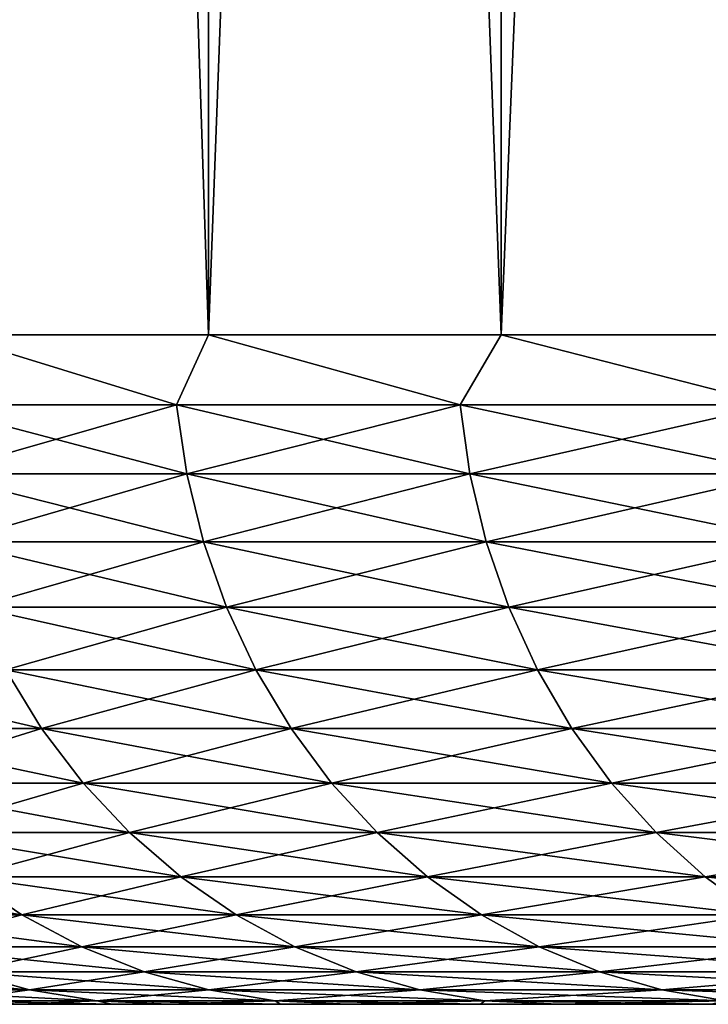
# Model space of a CAD drawing. Header units: metres. Extents: x -105 to 105, y -72 to 59.
# Tile 25 of 256: x -102.91 to -101.37, y 39.95 to 42.16. Entities that reach past the tile are written whole.
import ezdxf

# ---------------------------------------------------------------- set-up
doc = ezdxf.new("R2010")
doc.units = ezdxf.units.M
doc.layers.add('solid_509431_AD150_SW0001', color=7, linetype='CONTINUOUS')

msp = doc.modelspace()

# ---------------------------------------------------------------- linework, layer by layer
at = {"layer": 'solid_509431_AD150_SW0001'}
for points in [[(-103.071503, 41.450001, -10.582575), (-103.071442, 58.950001, -10.582732), (-102.489532, 58.950001, -12.013559)], [(-103.071503, 41.450001, -10.582575), (-102.489532, 58.950001, -12.013559), (-102.489502, 41.450001, -12.013629)], [(-103.071503, 41.450001, 10.582561), (-102.48951, 41.450001, 12.013616), (-103.071426, 58.950001, 10.582761)], [(-102.48951, 41.450001, 12.013616), (-102.48951, 58.950001, 12.013607), (-103.071426, 58.950001, 10.582761)], [(-102.489502, 41.450001, -12.013629), (-102.489532, 58.950001, -12.013559), (-101.834694, 58.950001, -13.412642)], [(-101.83461, 41.450001, 13.412812), (-101.834679, 58.950001, 13.412672), (-102.48951, 58.950001, 12.013607)], [(-102.48951, 41.450001, 12.013616), (-101.83461, 41.450001, 13.412812), (-102.48951, 58.950001, 12.013607)], [(-102.489502, 41.450001, -12.013629), (-101.834694, 58.950001, -13.412642), (-101.83461, 41.450001, -13.412825)], [(-101.83461, 41.450001, -13.412825), (-101.834694, 58.950001, -13.412642), (-101.108398, 58.950001, -14.776716)], [(-101.108559, 41.450001, 14.77644), (-101.108376, 58.950001, 14.776755), (-101.834679, 58.950001, 13.412672)], [(-101.83461, 41.450001, 13.412812), (-101.108559, 41.450001, 14.77644), (-101.834679, 58.950001, 13.412672)], [(-101.83461, 41.450001, -13.412825), (-101.108398, 58.950001, -14.776716), (-101.108551, 41.450001, -14.776453)], [(-102.56118, 41.293209, -11.827435), (-103.124855, 41.293209, -10.416304), (-103.071503, 41.450001, -10.582575)], [(-103.124855, 41.293209, 10.416304), (-102.56118, 41.293209, 11.827435), (-103.071503, 41.450001, 10.582561)], [(-102.56118, 41.293209, -11.827435), (-103.071503, 41.450001, -10.582575), (-102.489502, 41.450001, -12.013629)], [(-102.56118, 41.293209, 11.827435), (-102.48951, 41.450001, 12.013616), (-103.071503, 41.450001, 10.582561)], [(-101.926758, 41.293209, -13.208206), (-102.56118, 41.293209, -11.827435), (-102.489502, 41.450001, -12.013629)], [(-102.56118, 41.293209, 11.827435), (-101.926758, 41.293209, 13.208206), (-102.48951, 41.450001, 12.013616)], [(-101.926758, 41.293209, 13.208206), (-101.83461, 41.450001, 13.412812), (-102.48951, 41.450001, 12.013616)], [(-101.926758, 41.293209, -13.208206), (-102.489502, 41.450001, -12.013629), (-101.83461, 41.450001, -13.412825)], [(-101.223213, 41.293209, -14.555071), (-101.926758, 41.293209, -13.208206), (-101.83461, 41.450001, -13.412825)], [(-101.926758, 41.293209, 13.208206), (-101.223213, 41.293209, 14.555071), (-101.83461, 41.450001, 13.412812)], [(-101.223213, 41.293209, -14.555071), (-101.83461, 41.450001, -13.412825), (-101.108551, 41.450001, -14.776453)], [(-101.223213, 41.293209, 14.555071), (-101.108559, 41.450001, 14.77644), (-101.83461, 41.450001, 13.412812)], [(-103.101791, 41.137978, -10.407763), (-103.124855, 41.293209, -10.416304), (-102.56118, 41.293209, -11.827435)], [(-102.538582, 41.137978, 11.817737), (-102.56118, 41.293209, 11.827435), (-103.124855, 41.293209, 10.416304)], [(-102.538582, 41.137978, 11.817737), (-103.124855, 41.293209, 10.416304), (-103.101791, 41.137978, 10.407763)], [(-103.101791, 41.137978, -10.407763), (-102.56118, 41.293209, -11.827435), (-102.538582, 41.137978, -11.817737)], [(-102.538582, 41.137978, -11.817737), (-102.56118, 41.293209, -11.827435), (-101.926758, 41.293209, -13.208206)], [(-101.904678, 41.137978, 13.197374), (-101.926758, 41.293209, 13.208206), (-102.56118, 41.293209, 11.827435)], [(-101.904678, 41.137978, 13.197374), (-102.56118, 41.293209, 11.827435), (-102.538582, 41.137978, 11.817737)], [(-102.538582, 41.137978, -11.817737), (-101.926758, 41.293209, -13.208206), (-101.904678, 41.137978, -13.197374)], [(-101.904678, 41.137978, -13.197374), (-101.926758, 41.293209, -13.208206), (-101.223213, 41.293209, -14.555071)], [(-101.201714, 41.137978, 14.543136), (-101.223213, 41.293209, 14.555071), (-101.926758, 41.293209, 13.208206)], [(-101.201714, 41.137978, 14.543136), (-101.926758, 41.293209, 13.208206), (-101.904678, 41.137978, 13.197374)], [(-101.904678, 41.137978, -13.197374), (-101.223213, 41.293209, -14.555071), (-101.201714, 41.137978, -14.543136)], [(-103.101791, 41.137978, -10.407763), (-102.538582, 41.137978, -11.817737), (-103.063629, 40.986176, -10.393626)], [(-103.101791, 41.137978, 10.407763), (-103.063629, 40.986176, 10.393626), (-102.501183, 40.986176, 11.801685)], [(-102.538582, 41.137978, 11.817737), (-103.101791, 41.137978, 10.407763), (-102.501183, 40.986176, 11.801685)], [(-102.538582, 41.137978, -11.817737), (-102.501183, 40.986176, -11.801685), (-103.063629, 40.986176, -10.393626)], [(-102.538582, 41.137978, -11.817737), (-101.904678, 41.137978, -13.197374), (-102.501183, 40.986176, -11.801685)], [(-102.538582, 41.137978, 11.817737), (-102.501183, 40.986176, 11.801685), (-101.868134, 40.986176, 13.17945)], [(-101.904678, 41.137978, 13.197374), (-102.538582, 41.137978, 11.817737), (-101.868134, 40.986176, 13.17945)], [(-101.904678, 41.137978, -13.197374), (-101.868134, 40.986176, -13.17945), (-102.501183, 40.986176, -11.801685)], [(-101.904678, 41.137978, -13.197374), (-101.201714, 41.137978, -14.543136), (-101.868134, 40.986176, -13.17945)], [(-101.904678, 41.137978, 13.197374), (-101.868134, 40.986176, 13.17945), (-101.166122, 40.986176, 14.523383)], [(-101.201714, 41.137978, 14.543136), (-101.904678, 41.137978, 13.197374), (-101.166122, 40.986176, 14.523383)], [(-101.201714, 41.137978, -14.543136), (-101.166122, 40.986176, -14.523383), (-101.868134, 40.986176, -13.17945)], [(-103.063629, 40.986176, -10.393626), (-102.501183, 40.986176, -11.801685), (-103.010773, 40.839466, -10.374052)], [(-103.063629, 40.986176, 10.393626), (-103.010773, 40.839466, 10.374052), (-102.449387, 40.839466, 11.779459)], [(-102.501183, 40.986176, 11.801685), (-103.063629, 40.986176, 10.393626), (-102.449387, 40.839466, 11.779459)], [(-102.501183, 40.986176, -11.801685), (-102.449387, 40.839466, -11.779459), (-103.010773, 40.839466, -10.374052)], [(-102.501183, 40.986176, -11.801685), (-101.868134, 40.986176, -13.17945), (-102.449387, 40.839466, -11.779459)], [(-102.501183, 40.986176, 11.801685), (-102.449387, 40.839466, 11.779459), (-101.817535, 40.839466, 13.154629)], [(-101.868134, 40.986176, 13.17945), (-102.501183, 40.986176, 11.801685), (-101.817535, 40.839466, 13.154629)], [(-101.868134, 40.986176, -13.17945), (-101.817535, 40.839466, -13.154629), (-102.449387, 40.839466, -11.779459)], [(-101.868134, 40.986176, -13.17945), (-101.166122, 40.986176, -14.523383), (-101.817535, 40.839466, -13.154629)], [(-101.868134, 40.986176, 13.17945), (-101.817535, 40.839466, 13.154629), (-101.116844, 40.839466, 14.496031)], [(-101.166122, 40.986176, 14.523383), (-101.868134, 40.986176, 13.17945), (-101.116844, 40.839466, 14.496031)], [(-101.166122, 40.986176, -14.523383), (-101.116844, 40.839466, -14.496031), (-101.817535, 40.839466, -13.154629)], [(-103.010773, 40.839466, -10.374052), (-102.449387, 40.839466, -11.779459), (-102.943817, 40.699455, -10.349254)], [(-103.010773, 40.839466, 10.374052), (-102.943817, 40.699455, 10.349254), (-102.383774, 40.699455, 11.751301)], [(-102.449387, 40.839466, 11.779459), (-103.010773, 40.839466, 10.374052), (-102.383774, 40.699455, 11.751301)], [(-102.449387, 40.839466, -11.779459), (-102.383774, 40.699455, -11.751301), (-102.943817, 40.699455, -10.349254)], [(-102.449387, 40.839466, -11.779459), (-101.817535, 40.839466, -13.154629), (-102.383774, 40.699455, -11.751301)], [(-102.449387, 40.839466, 11.779459), (-102.383774, 40.699455, 11.751301), (-101.753433, 40.699455, 13.123183)], [(-101.817535, 40.839466, 13.154629), (-102.449387, 40.839466, 11.779459), (-101.753433, 40.699455, 13.123183)], [(-101.817535, 40.839466, -13.154629), (-101.753433, 40.699455, -13.123183), (-102.383774, 40.699455, -11.751301)], [(-101.817535, 40.839466, -13.154629), (-101.116844, 40.839466, -14.496031), (-101.753433, 40.699455, -13.123183)], [(-101.817535, 40.839466, 13.154629), (-101.753433, 40.699455, 13.123183), (-101.054413, 40.699455, 14.461379)], [(-101.116844, 40.839466, 14.496031), (-101.817535, 40.839466, 13.154629), (-101.054413, 40.699455, 14.461379)], [(-101.116844, 40.839466, -14.496031), (-101.054413, 40.699455, -14.461379), (-101.753433, 40.699455, -13.123183)], [(-103.432129, 40.699455, 8.920639), (-103.350403, 40.567688, 8.894996), (-102.863487, 40.567688, 10.319503)], [(-102.943817, 40.699455, 10.349254), (-103.432129, 40.699455, 8.920639), (-102.863487, 40.567688, 10.319503)], [(-102.943817, 40.699455, -10.349254), (-102.863487, 40.567688, -10.319503), (-103.350403, 40.567688, -8.894996)], [(-102.943817, 40.699455, -10.349254), (-102.383774, 40.699455, -11.751301), (-102.863487, 40.567688, -10.319503)], [(-102.943817, 40.699455, 10.349254), (-102.863487, 40.567688, 10.319503), (-102.305054, 40.567688, 11.717521)], [(-102.383774, 40.699455, 11.751301), (-102.943817, 40.699455, 10.349254), (-102.305054, 40.567688, 11.717521)], [(-102.383774, 40.699455, -11.751301), (-102.305054, 40.567688, -11.717521), (-102.863487, 40.567688, -10.319503)], [(-102.383774, 40.699455, -11.751301), (-101.753433, 40.699455, -13.123183), (-102.305054, 40.567688, -11.717521)], [(-102.383774, 40.699455, 11.751301), (-102.305054, 40.567688, 11.717521), (-101.676521, 40.567688, 13.08546)], [(-101.753433, 40.699455, 13.123183), (-102.383774, 40.699455, 11.751301), (-101.676521, 40.567688, 13.08546)], [(-101.753433, 40.699455, -13.123183), (-101.676521, 40.567688, -13.08546), (-102.305054, 40.567688, -11.717521)], [(-101.753433, 40.699455, -13.123183), (-101.054413, 40.699455, -14.461379), (-101.676521, 40.567688, -13.08546)], [(-101.753433, 40.699455, 13.123183), (-101.676521, 40.567688, 13.08546), (-100.979515, 40.567688, 14.419808)], [(-101.054413, 40.699455, 14.461379), (-101.753433, 40.699455, 13.123183), (-100.979515, 40.567688, 14.419808)], [(-101.054413, 40.699455, -14.461379), (-100.979515, 40.567688, -14.419808), (-101.676521, 40.567688, -13.08546)], [(-103.350403, 40.567688, -8.894996), (-102.863487, 40.567688, -10.319503), (-103.255959, 40.445602, -8.865365)], [(-103.350403, 40.567688, 8.894996), (-103.255959, 40.445602, 8.865365), (-102.770676, 40.445602, 10.285128)], [(-102.863487, 40.567688, 10.319503), (-103.350403, 40.567688, 8.894996), (-102.770676, 40.445602, 10.285128)], [(-102.863487, 40.567688, -10.319503), (-102.770676, 40.445602, -10.285128), (-103.255959, 40.445602, -8.865365)], [(-102.863487, 40.567688, -10.319503), (-102.305054, 40.567688, -11.717521), (-102.770676, 40.445602, -10.285128)], [(-102.863487, 40.567688, 10.319503), (-102.770676, 40.445602, 10.285128), (-102.214096, 40.445602, 11.678489)], [(-102.305054, 40.567688, 11.717521), (-102.863487, 40.567688, 10.319503), (-102.214096, 40.445602, 11.678489)], [(-102.305054, 40.567688, -11.717521), (-102.214096, 40.445602, -11.678489), (-102.770676, 40.445602, -10.285128)], [(-102.305054, 40.567688, -11.717521), (-101.676521, 40.567688, -13.08546), (-102.214096, 40.445602, -11.678489)], [(-102.305054, 40.567688, 11.717521), (-102.214096, 40.445602, 11.678489), (-101.587662, 40.445602, 13.04187)], [(-101.676521, 40.567688, 13.08546), (-102.305054, 40.567688, 11.717521), (-101.587662, 40.445602, 13.04187)], [(-101.676521, 40.567688, -13.08546), (-101.587662, 40.445602, -13.04187), (-102.214096, 40.445602, -11.678489)], [(-101.676521, 40.567688, -13.08546), (-100.979515, 40.567688, -14.419808), (-101.587662, 40.445602, -13.04187)], [(-101.676521, 40.567688, 13.08546), (-101.587662, 40.445602, 13.04187), (-100.892975, 40.445602, 14.371775)], [(-100.979515, 40.567688, 14.419808), (-101.676521, 40.567688, 13.08546), (-100.892975, 40.445602, 14.371775)], [(-100.979515, 40.567688, -14.419808), (-100.892975, 40.445602, -14.371775), (-101.587662, 40.445602, -13.04187)], [(-103.255959, 40.445602, -8.865365), (-102.770676, 40.445602, -10.285128), (-103.149857, 40.334549, -8.832074)], [(-103.255959, 40.445602, 8.865365), (-103.149857, 40.334549, 8.832074), (-102.666389, 40.334549, 10.246505)], [(-102.770676, 40.445602, 10.285128), (-103.255959, 40.445602, 8.865365), (-102.666389, 40.334549, 10.246505)], [(-102.770676, 40.445602, -10.285128), (-102.666389, 40.334549, -10.246505), (-103.149857, 40.334549, -8.832074)], [(-102.770676, 40.445602, -10.285128), (-102.214096, 40.445602, -11.678489), (-102.666389, 40.334549, -10.246505)], [(-102.770676, 40.445602, 10.285128), (-102.666389, 40.334549, 10.246505), (-102.1119, 40.334549, 11.634633)], [(-102.214096, 40.445602, 11.678489), (-102.770676, 40.445602, 10.285128), (-102.1119, 40.334549, 11.634633)], [(-102.214096, 40.445602, -11.678489), (-102.1119, 40.334549, -11.634633), (-102.666389, 40.334549, -10.246505)], [(-102.214096, 40.445602, -11.678489), (-101.587662, 40.445602, -13.04187), (-102.1119, 40.334549, -11.634633)], [(-102.214096, 40.445602, 11.678489), (-102.1119, 40.334549, 11.634633), (-101.487816, 40.334549, 12.992895)], [(-101.587662, 40.445602, 13.04187), (-102.214096, 40.445602, 11.678489), (-101.487816, 40.334549, 12.992895)], [(-101.587662, 40.445602, -13.04187), (-101.487816, 40.334549, -12.992895), (-102.1119, 40.334549, -11.634633)], [(-101.587662, 40.445602, -13.04187), (-100.892975, 40.445602, -14.371775), (-101.487816, 40.334549, -12.992895)], [(-101.587662, 40.445602, 13.04187), (-101.487816, 40.334549, 12.992895), (-100.795738, 40.334549, 14.317805)], [(-100.892975, 40.445602, 14.371775), (-101.587662, 40.445602, 13.04187), (-100.795738, 40.334549, 14.317805)], [(-100.892975, 40.445602, -14.371775), (-100.795738, 40.334549, -14.317805), (-101.487816, 40.334549, -12.992895)], [(-103.149857, 40.334549, -8.832074), (-102.666389, 40.334549, -10.246505), (-103.033241, 40.235737, -8.795486)], [(-103.149857, 40.334549, 8.832074), (-103.033241, 40.235737, 8.795486), (-102.551781, 40.235737, 10.204058)], [(-102.666389, 40.334549, 10.246505), (-103.149857, 40.334549, 8.832074), (-102.551781, 40.235737, 10.204058)], [(-102.666389, 40.334549, -10.246505), (-102.551781, 40.235737, -10.204058), (-103.033241, 40.235737, -8.795486)], [(-102.666389, 40.334549, -10.246505), (-102.1119, 40.334549, -11.634633), (-102.551781, 40.235737, -10.204058)], [(-102.666389, 40.334549, 10.246505), (-102.551781, 40.235737, 10.204058), (-101.999588, 40.235737, 11.586435)], [(-102.1119, 40.334549, 11.634633), (-102.666389, 40.334549, 10.246505), (-101.999588, 40.235737, 11.586435)], [(-102.1119, 40.334549, -11.634633), (-101.999588, 40.235737, -11.586435), (-102.551781, 40.235737, -10.204058)], [(-102.1119, 40.334549, -11.634633), (-101.487816, 40.334549, -12.992895), (-101.999588, 40.235737, -11.586435)], [(-102.1119, 40.334549, 11.634633), (-101.999588, 40.235737, 11.586435), (-101.37809, 40.235737, 12.939072)], [(-101.487816, 40.334549, 12.992895), (-102.1119, 40.334549, 11.634633), (-101.37809, 40.235737, 12.939072)], [(-101.487816, 40.334549, -12.992895), (-101.37809, 40.235737, -12.939072), (-101.999588, 40.235737, -11.586435)], [(-101.487816, 40.334549, -12.992895), (-100.795738, 40.334549, -14.317805), (-101.37809, 40.235737, -12.939072)], [(-101.487816, 40.334549, 12.992895), (-101.37809, 40.235737, 12.939072), (-100.688881, 40.235737, 14.258492)], [(-100.795738, 40.334549, 14.317805), (-101.487816, 40.334549, 12.992895), (-100.688881, 40.235737, 14.258492)], [(-100.795738, 40.334549, -14.317805), (-100.688881, 40.235737, -14.258492), (-101.37809, 40.235737, -12.939072)], [(-103.442749, 40.235737, 7.364337), (-103.315071, 40.150257, 7.33128), (-102.907402, 40.150257, 8.756004)], [(-103.033241, 40.235737, 8.795486), (-103.442749, 40.235737, 7.364337), (-102.907402, 40.150257, 8.756004)], [(-103.033241, 40.235737, -8.795486), (-102.907402, 40.150257, -8.756004), (-103.315071, 40.150257, -7.33128)], [(-103.033241, 40.235737, -8.795486), (-102.551781, 40.235737, -10.204058), (-102.907402, 40.150257, -8.756004)], [(-103.033241, 40.235737, 8.795486), (-102.907402, 40.150257, 8.756004), (-102.428101, 40.150257, 10.158254)], [(-102.551781, 40.235737, 10.204058), (-103.033241, 40.235737, 8.795486), (-102.428101, 40.150257, 10.158254)], [(-102.551781, 40.235737, -10.204058), (-102.428101, 40.150257, -10.158254), (-102.907402, 40.150257, -8.756004)], [(-102.551781, 40.235737, -10.204058), (-101.999588, 40.235737, -11.586435), (-102.428101, 40.150257, -10.158254)], [(-102.551781, 40.235737, 10.204058), (-102.428101, 40.150257, 10.158254), (-101.878387, 40.150257, 11.534426)], [(-101.999588, 40.235737, 11.586435), (-102.551781, 40.235737, 10.204058), (-101.878387, 40.150257, 11.534426)], [(-101.999588, 40.235737, -11.586435), (-101.878387, 40.150257, -11.534426), (-102.428101, 40.150257, -10.158254)], [(-101.999588, 40.235737, -11.586435), (-101.37809, 40.235737, -12.939072), (-101.878387, 40.150257, -11.534426)], [(-101.999588, 40.235737, 11.586435), (-101.878387, 40.150257, 11.534426), (-101.259682, 40.150257, 12.88099)], [(-101.37809, 40.235737, 12.939072), (-101.999588, 40.235737, 11.586435), (-101.259682, 40.150257, 12.88099)], [(-101.37809, 40.235737, -12.939072), (-101.259682, 40.150257, -12.88099), (-101.878387, 40.150257, -11.534426)], [(-101.37809, 40.235737, -12.939072), (-100.688881, 40.235737, -14.258492), (-101.259682, 40.150257, -12.88099)], [(-101.37809, 40.235737, 12.939072), (-101.259682, 40.150257, 12.88099), (-100.57357, 40.150257, 14.194489)], [(-100.688881, 40.235737, 14.258492), (-101.37809, 40.235737, 12.939072), (-100.57357, 40.150257, 14.194489)], [(-103.315071, 40.150257, -7.33128), (-102.907402, 40.150257, -8.756004), (-103.179436, 40.079044, -7.296162)], [(-103.315071, 40.150257, 7.33128), (-103.179436, 40.079044, 7.296162), (-102.773727, 40.079044, 8.714063)], [(-102.907402, 40.150257, 8.756004), (-103.315071, 40.150257, 7.33128), (-102.773727, 40.079044, 8.714063)], [(-102.907402, 40.150257, -8.756004), (-102.773727, 40.079044, -8.714063), (-103.179436, 40.079044, -7.296162)], [(-102.907402, 40.150257, -8.756004), (-102.428101, 40.150257, -10.158254), (-102.773727, 40.079044, -8.714063)], [(-102.907402, 40.150257, 8.756004), (-102.773727, 40.079044, 8.714063), (-102.296715, 40.079044, 10.109593)], [(-102.428101, 40.150257, 10.158254), (-102.907402, 40.150257, 8.756004), (-102.296715, 40.079044, 10.109593)], [(-102.428101, 40.150257, -10.158254), (-102.296715, 40.079044, -10.109593), (-102.773727, 40.079044, -8.714063)], [(-102.428101, 40.150257, -10.158254), (-101.878387, 40.150257, -11.534426), (-102.296715, 40.079044, -10.109593)], [(-102.428101, 40.150257, 10.158254), (-102.296715, 40.079044, 10.109593), (-101.749641, 40.079044, 11.479175)], [(-101.878387, 40.150257, 11.534426), (-102.428101, 40.150257, 10.158254), (-101.749641, 40.079044, 11.479175)], [(-101.878387, 40.150257, -11.534426), (-101.749641, 40.079044, -11.479175), (-102.296715, 40.079044, -10.109593)], [(-101.878387, 40.150257, -11.534426), (-101.259682, 40.150257, -12.88099), (-101.749641, 40.079044, -11.479175)], [(-101.878387, 40.150257, 11.534426), (-101.749641, 40.079044, 11.479175), (-101.133896, 40.079044, 12.819288)], [(-101.259682, 40.150257, 12.88099), (-101.878387, 40.150257, 11.534426), (-101.133896, 40.079044, 12.819288)], [(-101.259682, 40.150257, -12.88099), (-101.133896, 40.079044, -12.819288), (-101.749641, 40.079044, -11.479175)], [(-103.179436, 40.079044, -7.296162), (-102.773727, 40.079044, -8.714063), (-103.037338, 40.022881, -7.259369)], [(-103.179436, 40.079044, 7.296162), (-103.037338, 40.022881, 7.259369), (-102.633667, 40.022881, 8.670119)], [(-102.773727, 40.079044, 8.714063), (-103.179436, 40.079044, 7.296162), (-102.633667, 40.022881, 8.670119)], [(-102.773727, 40.079044, -8.714063), (-102.633667, 40.022881, -8.670119), (-103.037338, 40.022881, -7.259369)], [(-102.773727, 40.079044, -8.714063), (-102.296715, 40.079044, -10.109593), (-102.633667, 40.022881, -8.670119)], [(-102.773727, 40.079044, 8.714063), (-102.633667, 40.022881, 8.670119), (-102.159065, 40.022881, 10.058614)], [(-102.296715, 40.079044, 10.109593), (-102.773727, 40.079044, 8.714063), (-102.159065, 40.022881, 10.058614)], [(-102.296715, 40.079044, -10.109593), (-102.159065, 40.022881, -10.058614), (-102.633667, 40.022881, -8.670119)], [(-102.296715, 40.079044, -10.109593), (-101.749641, 40.079044, -11.479175), (-102.159065, 40.022881, -10.058614)], [(-102.296715, 40.079044, 10.109593), (-102.159065, 40.022881, 10.058614), (-101.614746, 40.022881, 11.421288)], [(-101.749641, 40.079044, 11.479175), (-102.296715, 40.079044, 10.109593), (-101.614746, 40.022881, 11.421288)], [(-101.749641, 40.079044, -11.479175), (-101.614746, 40.022881, -11.421288), (-102.159065, 40.022881, -10.058614)], [(-101.749641, 40.079044, -11.479175), (-101.133896, 40.079044, -12.819288), (-101.614746, 40.022881, -11.421288)], [(-101.749641, 40.079044, 11.479175), (-101.614746, 40.022881, 11.421288), (-101.002106, 40.022881, 12.754643)], [(-101.133896, 40.079044, 12.819288), (-101.749641, 40.079044, 11.479175), (-101.002106, 40.022881, 12.754643)], [(-101.133896, 40.079044, -12.819288), (-101.002106, 40.022881, -12.754643), (-101.614746, 40.022881, -11.421288)], [(-103.369034, 40.022881, 5.829984), (-103.220284, 39.982388, 5.799415), (-102.890327, 39.982388, 7.221305)], [(-103.037338, 40.022881, 7.259369), (-103.369034, 40.022881, 5.829984), (-102.890327, 39.982388, 7.221305)], [(-103.037338, 40.022881, -7.259369), (-102.890327, 39.982388, -7.221305), (-103.220284, 39.982388, -5.799415)], [(-103.037338, 40.022881, -7.259369), (-102.633667, 40.022881, -8.670119), (-102.890327, 39.982388, -7.221305)], [(-103.037338, 40.022881, 7.259369), (-102.890327, 39.982388, 7.221305), (-102.488777, 39.982388, 8.624659)], [(-102.633667, 40.022881, 8.670119), (-103.037338, 40.022881, 7.259369), (-102.488777, 39.982388, 8.624659)], [(-102.633667, 40.022881, -8.670119), (-102.488777, 39.982388, -8.624659), (-102.890327, 39.982388, -7.221305)], [(-102.633667, 40.022881, -8.670119), (-102.159065, 40.022881, -10.058614), (-102.488777, 39.982388, -8.624659)], [(-102.633667, 40.022881, 8.670119), (-102.488777, 39.982388, 8.624659), (-102.016663, 39.982388, 10.005873)], [(-102.159065, 40.022881, 10.058614), (-102.633667, 40.022881, 8.670119), (-102.016663, 39.982388, 10.005873)], [(-102.159065, 40.022881, -10.058614), (-102.016663, 39.982388, -10.005873), (-102.488777, 39.982388, -8.624659)], [(-102.159065, 40.022881, -10.058614), (-101.614746, 40.022881, -11.421288), (-102.016663, 39.982388, -10.005873)], [(-102.159065, 40.022881, 10.058614), (-102.016663, 39.982388, 10.005873), (-101.475197, 39.982388, 11.361402)], [(-101.614746, 40.022881, 11.421288), (-102.159065, 40.022881, 10.058614), (-101.475197, 39.982388, 11.361402)], [(-101.614746, 40.022881, -11.421288), (-101.475197, 39.982388, -11.361402), (-102.016663, 39.982388, -10.005873)], [(-101.614746, 40.022881, -11.421288), (-101.002106, 40.022881, -12.754643), (-101.475197, 39.982388, -11.361402)], [(-101.614746, 40.022881, 11.421288), (-101.475197, 39.982388, 11.361402), (-100.865768, 39.982388, 12.687766)], [(-101.002106, 40.022881, 12.754643), (-101.614746, 40.022881, 11.421288), (-100.865768, 39.982388, 12.687766)], [(-101.002106, 40.022881, -12.754643), (-100.865768, 39.982388, -12.687766), (-101.475197, 39.982388, -11.361402)], [(-103.220284, 39.982388, -5.799415), (-102.890327, 39.982388, -7.221305), (-103.068199, 39.958004, -5.768161)], [(-103.220284, 39.982388, 5.799415), (-103.068199, 39.958004, 5.768161), (-102.740021, 39.958004, 7.182389)], [(-102.890327, 39.982388, 7.221305), (-103.220284, 39.982388, 5.799415), (-102.740021, 39.958004, 7.182389)], [(-102.890327, 39.982388, -7.221305), (-102.740021, 39.958004, -7.182389), (-103.068199, 39.958004, -5.768161)], [(-102.890327, 39.982388, -7.221305), (-102.488777, 39.982388, -8.624659), (-102.740021, 39.958004, -7.182389)], [(-102.890327, 39.982388, 7.221305), (-102.740021, 39.958004, 7.182389), (-102.34063, 39.958004, 8.578179)], [(-102.488777, 39.982388, 8.624659), (-102.890327, 39.982388, 7.221305), (-102.34063, 39.958004, 8.578179)], [(-102.488777, 39.982388, -8.624659), (-102.34063, 39.958004, -8.578179), (-102.740021, 39.958004, -7.182389)], [(-102.488777, 39.982388, -8.624659), (-102.016663, 39.982388, -10.005873), (-102.34063, 39.958004, -8.578179)], [(-102.488777, 39.982388, 8.624659), (-102.34063, 39.958004, 8.578179), (-101.871063, 39.958004, 9.951949)], [(-102.016663, 39.982388, 10.005873), (-102.488777, 39.982388, 8.624659), (-101.871063, 39.958004, 9.951949)], [(-102.016663, 39.982388, -10.005873), (-101.871063, 39.958004, -9.951949), (-102.34063, 39.958004, -8.578179)], [(-102.016663, 39.982388, -10.005873), (-101.475197, 39.982388, -11.361402), (-101.871063, 39.958004, -9.951949)], [(-102.016663, 39.982388, 10.005873), (-101.871063, 39.958004, 9.951949), (-101.33252, 39.958004, 11.300173)], [(-101.475197, 39.982388, 11.361402), (-102.016663, 39.982388, 10.005873), (-101.33252, 39.958004, 11.300173)], [(-101.475197, 39.982388, -11.361402), (-101.33252, 39.958004, -11.300173), (-101.871063, 39.958004, -9.951949)], [(-101.475197, 39.982388, -11.361402), (-100.865768, 39.982388, -12.687766), (-101.33252, 39.958004, -11.300173)], [(-101.475197, 39.982388, 11.361402), (-101.33252, 39.958004, 11.300173), (-100.726372, 39.958004, 12.61939)], [(-100.865768, 39.982388, 12.687766), (-101.475197, 39.982388, 11.361402), (-100.726372, 39.958004, 12.61939)], [(-87.939926, 39.950001, 1.248314), (-103.46312, 39.950001, 1.449406), (-103.499947, 39.950001)], [(-87.993324, 39.950001, -0.416656), (-103.499947, 39.950001), (-103.496231, 39.950001, -0.464052)], [(-87.993324, 39.950001, 0.416656), (-87.939926, 39.950001, 1.248314), (-103.499947, 39.950001)], [(-87.993324, 39.950001, -0.416656), (-87.993324, 39.950001, 0.416656), (-103.499947, 39.950001)], [(-87.993324, 39.950001, -0.416656), (-103.496231, 39.950001, -0.464052), (-103.482727, 39.950001, -0.992897)], [(-87.939926, 39.950001, -1.248314), (-103.482727, 39.950001, -0.992897), (-103.454735, 39.950001, -1.605157)], [(-87.939926, 39.950001, -1.248314), (-87.993324, 39.950001, -0.416656), (-103.482727, 39.950001, -0.992897)], [(-87.674057, 39.950001, 2.892786), (-103.352341, 39.950001, 2.897394), (-103.46312, 39.950001, 1.449406)], [(-87.833366, 39.950001, 2.074786), (-87.674057, 39.950001, 2.892786), (-103.46312, 39.950001, 1.449406)], [(-87.939926, 39.950001, 1.248314), (-87.833366, 39.950001, 2.074786), (-103.46312, 39.950001, 1.449406)], [(-87.833366, 39.950001, -2.074786), (-103.454735, 39.950001, -1.605157), (-103.40567, 39.950001, -2.317709)], [(-87.833366, 39.950001, -2.074786), (-87.939926, 39.950001, -1.248314), (-103.454735, 39.950001, -1.605157)], [(-87.674057, 39.950001, -2.892786), (-103.40567, 39.950001, -2.317709), (-103.325081, 39.950001, -3.152179)], [(-87.674057, 39.950001, -2.892786), (-87.833366, 39.950001, -2.074786), (-103.40567, 39.950001, -2.317709)], [(-87.462685, 39.950001, 3.69885), (-103.167938, 39.950001, 4.337884), (-103.352341, 39.950001, 2.897394)], [(-87.674057, 39.950001, 2.892786), (-87.462685, 39.950001, 3.69885), (-103.352341, 39.950001, 2.897394)], [(-87.462685, 39.950001, -3.69885), (-103.325081, 39.950001, -3.152179), (-103.198433, 39.950001, -4.135861)], [(-87.462685, 39.950001, -3.69885), (-87.674057, 39.950001, -2.892786), (-103.325081, 39.950001, -3.152179)], [(-87.200089, 39.950001, -4.489755), (-103.198433, 39.950001, -4.135861), (-103.000809, 39.950001, -5.310671)], [(-87.200089, 39.950001, -4.489755), (-87.462685, 39.950001, -3.69885), (-103.198433, 39.950001, -4.135861)], [(-103.068199, 39.958004, 5.768161), (-103.167938, 39.950001, 4.337884), (-102.910378, 39.950001, 5.767214)], [(-86.887367, 39.950001, 5.262179), (-102.910378, 39.950001, 5.767214), (-103.167938, 39.950001, 4.337884)], [(-87.200089, 39.950001, 4.489755), (-86.887367, 39.950001, 5.262179), (-103.167938, 39.950001, 4.337884)], [(-87.462685, 39.950001, 3.69885), (-87.200089, 39.950001, 4.489755), (-103.167938, 39.950001, 4.337884)], [(-102.740021, 39.958004, 7.182389), (-103.068199, 39.958004, 5.768161), (-102.910378, 39.950001, 5.767214)], [(-103.068199, 39.958004, -5.768161), (-102.705788, 39.950001, -6.680438), (-103.000809, 39.950001, -5.310671)], [(-103.068199, 39.958004, -5.768161), (-102.740021, 39.958004, -7.182389), (-102.705788, 39.950001, -6.680438)], [(-86.525787, 39.950001, -6.013), (-103.000809, 39.950001, -5.310671), (-102.705788, 39.950001, -6.680438)], [(-86.887367, 39.950001, -5.262179), (-87.200089, 39.950001, -4.489755), (-103.000809, 39.950001, -5.310671)], [(-86.525787, 39.950001, -6.013), (-86.887367, 39.950001, -5.262179), (-103.000809, 39.950001, -5.310671)], [(-102.740021, 39.958004, 7.182389), (-102.910378, 39.950001, 5.767214), (-102.58036, 39.950001, 7.181487)], [(-86.116852, 39.950001, 6.739104), (-102.58036, 39.950001, 7.181487), (-102.910378, 39.950001, 5.767214)], [(-86.525787, 39.950001, 6.013), (-86.116852, 39.950001, 6.739104), (-102.910378, 39.950001, 5.767214)], [(-86.887367, 39.950001, 5.262179), (-86.525787, 39.950001, 6.013), (-102.910378, 39.950001, 5.767214)], [(-102.34063, 39.958004, 8.578179), (-102.740021, 39.958004, 7.182389), (-102.58036, 39.950001, 7.181487)], [(-102.740021, 39.958004, -7.182389), (-102.328484, 39.950001, -8.087276), (-102.705788, 39.950001, -6.680438)], [(-102.740021, 39.958004, -7.182389), (-102.34063, 39.958004, -8.578179), (-102.328484, 39.950001, -8.087276)], [(-86.116852, 39.950001, -6.739104), (-102.705788, 39.950001, -6.680438), (-102.328484, 39.950001, -8.087276)], [(-86.116852, 39.950001, -6.739104), (-86.525787, 39.950001, -6.013), (-102.705788, 39.950001, -6.680438)], [(-102.34063, 39.958004, 8.578179), (-102.58036, 39.950001, 7.181487), (-102.178703, 39.950001, 8.577175)], [(-85.163803, 39.950001, 8.105371), (-102.178703, 39.950001, 8.577175), (-102.58036, 39.950001, 7.181487)], [(-85.662239, 39.950001, 7.437512), (-85.163803, 39.950001, 8.105371), (-102.58036, 39.950001, 7.181487)], [(-86.116852, 39.950001, 6.739104), (-85.662239, 39.950001, 7.437512), (-102.58036, 39.950001, 7.181487)], [(-101.871063, 39.958004, 9.951949), (-102.34063, 39.958004, 8.578179), (-102.178703, 39.950001, 8.577175)], [(-102.34063, 39.958004, -8.578179), (-101.880989, 39.950001, -9.469026), (-102.328484, 39.950001, -8.087276)], [(-102.34063, 39.958004, -8.578179), (-101.871063, 39.958004, -9.951949), (-101.880989, 39.950001, -9.469026)], [(-85.163803, 39.950001, -8.105371), (-102.328484, 39.950001, -8.087276), (-101.880989, 39.950001, -9.469026)], [(-85.662239, 39.950001, -7.437512), (-86.116852, 39.950001, -6.739104), (-102.328484, 39.950001, -8.087276)], [(-85.163803, 39.950001, -8.105371), (-85.662239, 39.950001, -7.437512), (-102.328484, 39.950001, -8.087276)], [(-101.871063, 39.958004, 9.951949), (-102.178703, 39.950001, 8.577175), (-101.70649, 39.950001, 9.950554)], [(-83.426979, 39.950001, 9.898787), (-101.70649, 39.950001, 9.950554), (-102.178703, 39.950001, 8.577175)], [(-84.043869, 39.950001, 9.338548), (-83.426979, 39.950001, 9.898787), (-102.178703, 39.950001, 8.577175)], [(-84.623619, 39.950001, 8.739902), (-84.043869, 39.950001, 9.338548), (-102.178703, 39.950001, 8.577175)], [(-85.163803, 39.950001, 8.105371), (-84.623619, 39.950001, 8.739902), (-102.178703, 39.950001, 8.577175)], [(-101.871063, 39.958004, -9.951949), (-101.363724, 39.950001, -10.826083), (-101.880989, 39.950001, -9.469026)], [(-83.426979, 39.950001, -9.898787), (-101.880989, 39.950001, -9.469026), (-101.363724, 39.950001, -10.826083)], [(-84.623619, 39.950001, -8.739902), (-85.163803, 39.950001, -8.105371), (-101.880989, 39.950001, -9.469026)], [(-84.043869, 39.950001, -9.338548), (-84.623619, 39.950001, -8.739902), (-101.880989, 39.950001, -9.469026)], [(-83.426979, 39.950001, -9.898787), (-84.043869, 39.950001, -9.338548), (-101.880989, 39.950001, -9.469026)], [(-101.33252, 39.958004, 11.300173), (-101.871063, 39.958004, 9.951949), (-101.70649, 39.950001, 9.950554)], [(-101.871063, 39.958004, -9.951949), (-101.33252, 39.958004, -11.300173), (-101.363724, 39.950001, -10.826083)], [(-101.33252, 39.958004, 11.300173), (-101.70649, 39.950001, 9.950554), (-101.164917, 39.950001, 11.298101)], [(-82.091965, 39.950001, 10.895137), (-101.164917, 39.950001, 11.298101), (-101.70649, 39.950001, 9.950554)], [(-82.775429, 39.950001, 10.418385), (-82.091965, 39.950001, 10.895137), (-101.70649, 39.950001, 9.950554)], [(-83.426979, 39.950001, 9.898787), (-82.775429, 39.950001, 10.418385), (-101.70649, 39.950001, 9.950554)]]:
    msp.add_3dface(points, dxfattribs=at)

doc.saveas('drawing.dxf')
